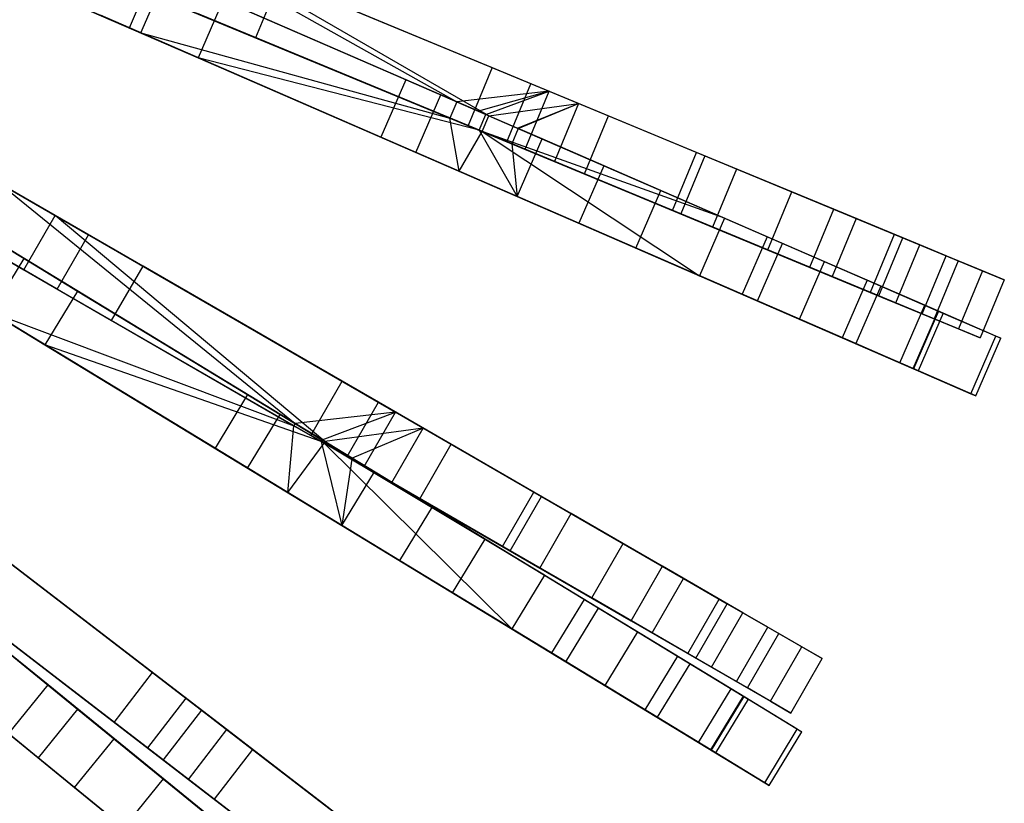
# Model space of a CAD drawing. Extents: x 0.2 to 26, y -12.8 to 12.8.
# Tile 37 of 97: x 21 to 25, y -6.9 to -3.7. Entities that reach past the tile are written whole.
import ezdxf

# ---------------------------------------------------------------- set-up
doc = ezdxf.new("R2010")
doc.units = 0
doc.header["$LTSCALE"] = 2.54
doc.layers.get('0').update_dxf_attribs({"color": 13, "linetype": 'CONTINUOUS'})

# ---------------------------------------------------------------- blocks, each defined once
blk = doc.blocks.new('PUKET-M-11161_B_STL')
at = {"color": 0}
for p, q in [((21.4663, -3.776, 3.9391), (20.3223, -3.2791, 3.0687)), ((21.4663, -3.776, 3.9391), (20.3223, -3.2791, 3.0687)), ((20.791, -3.3264, 42.1723), (21.9697, -3.8147, 41.0515)), ((20.791, -3.3264, 42.1723), (21.9697, -3.8147, 41.0515)), ((21.456, -3.3313, 18.7313), (23.1389, -4.0284, 23.9816)), ((21.456, -3.3313, 18.7313), (23.1389, -4.0284, 23.9816)), ((21.456, -3.3313, 18.7313), (22.7712, -4.0702, 23.0436)), ((21.456, -3.3313, 18.7313), (22.7712, -4.0702, 23.0436)), ((20.4771, -3.3463, 30.2316), (21.512, -3.7958, 26.384)), ((20.4771, -3.3463, 30.2316), (21.512, -3.7958, 26.384)), ((20.7065, -3.446, 30.2624), (21.7411, -3.8953, 26.4259)), ((20.7065, -3.446, 30.2624), (21.7411, -3.8953, 26.4259)), ((23.2564, -4.0771, 23.5806), (21.6917, -3.4289, 18.7072)), ((22.8988, -4.1256, 22.6856), (21.6917, -3.4289, 18.7072)), ((22.8988, -4.1256, 22.6856), (21.6917, -3.4289, 18.7072)), ((23.2564, -4.0771, 23.5806), (21.6917, -3.4289, 18.7072)), ((21.8331, -3.4875, 41.6555), (22.9116, -3.9342, 40.3365)), ((21.8331, -3.4875, 41.6555), (22.9116, -3.9342, 40.3365)), ((22.5683, -3.9821, 5.4137), (21.4505, -3.4965, 4.1609)), ((22.5683, -3.9821, 5.4137), (21.4505, -3.4965, 4.1609)), ((21.3603, -3.5623, 18.7313), (22.7436, -4.1352, 23.042)), ((21.3603, -3.5623, 18.7313), (22.7436, -4.1352, 23.042)), ((21.4663, -3.776, 3.9391), (21.5659, -3.5467, 3.9391)), ((21.4663, -3.776, 3.9391), (21.5659, -3.5467, 3.9391)), ((21.512, -3.7958, 26.384), (21.6116, -3.5665, 26.384)), ((21.512, -3.7958, 26.384), (21.6116, -3.5665, 26.384)), ((21.5659, -3.5467, 3.9391), (22.7076, -4.0426, 5.2039)), ((21.5659, -3.5467, 3.9391), (22.7076, -4.0426, 5.2039)), ((22.7712, -4.0702, 23.0436), (21.6116, -3.5665, 26.384)), ((22.7712, -4.0702, 23.0436), (21.6116, -3.5665, 26.384)), ((21.9697, -3.8147, 41.0515), (22.0654, -3.5837, 41.0515)), ((21.9697, -3.8147, 41.0515), (22.0654, -3.5837, 41.0515)), ((23.0662, -3.9983, 39.6442), (22.0654, -3.5837, 41.0515)), ((23.0662, -3.9983, 39.6442), (22.0654, -3.5837, 41.0515)), ((21.596, -3.6599, 18.7072), (22.8722, -4.1885, 22.6841)), ((21.596, -3.6599, 18.7072), (22.8722, -4.1885, 22.6841)), ((21.8407, -3.666, 26.4259), (21.7411, -3.8953, 26.4259)), ((21.8407, -3.666, 26.4259), (21.7411, -3.8953, 26.4259)), ((21.8407, -3.666, 26.4259), (22.8864, -4.1203, 23.4043)), ((21.8407, -3.666, 26.4259), (22.8864, -4.1203, 23.4043)), ((22.4687, -4.2114, 5.4137), (21.3509, -3.7258, 4.1609)), ((22.4687, -4.2114, 5.4137), (21.3509, -3.7258, 4.1609)), ((22.816, -4.1652, 40.3365), (21.7374, -3.7185, 41.6555)), ((22.816, -4.1652, 40.3365), (21.7374, -3.7185, 41.6555)), ((22.608, -4.2719, 5.2039), (21.4663, -3.776, 3.9391)), ((22.608, -4.2719, 5.2039), (21.4663, -3.776, 3.9391)), ((21.512, -3.7958, 26.384), (22.7806, -4.3469, 22.7384)), ((21.512, -3.7958, 26.384), (22.7806, -4.3469, 22.7384)), ((21.512, -3.7958, 26.384), (22.7436, -4.1352, 23.042)), ((21.512, -3.7958, 26.384), (22.7436, -4.1352, 23.042)), ((21.9697, -3.8147, 41.0515), (22.9706, -4.2292, 39.6442)), ((21.9697, -3.8147, 41.0515), (22.9706, -4.2292, 39.6442)), ((20.1296, -3.9218, 42.6925), (21.3031, -4.5993, 41.6555)), ((20.1296, -3.9218, 42.6925), (21.3031, -4.5993, 41.6555)), ((22.8597, -4.1833, 23.4027), (21.7411, -3.8953, 26.4259)), ((22.8597, -4.1833, 23.4027), (21.7411, -3.8953, 26.4259)), ((21.7411, -3.8953, 26.4259), (23.0113, -4.447, 22.781)), ((21.7411, -3.8953, 26.4259), (23.0113, -4.447, 22.781)), ((22.9116, -3.9342, 40.3365), (22.816, -4.1652, 40.3365)), ((22.9116, -3.9342, 40.3365), (22.816, -4.1652, 40.3365)), ((22.9116, -3.9342, 40.3365), (23.7596, -4.2855, 38.8029)), ((22.9116, -3.9342, 40.3365), (23.7596, -4.2855, 38.8029)), ((21.1705, -4.5227, 18.7072), (20.2657, -4.0004, 15.0852)), ((21.1705, -4.5227, 18.7072), (20.2657, -4.0004, 15.0852)), ((22.5683, -3.9821, 5.4137), (22.4687, -4.2114, 5.4137)), ((22.5683, -3.9821, 5.4137), (22.4687, -4.2114, 5.4137)), ((23.3572, -4.3247, 6.6782), (22.5683, -3.9821, 5.4137)), ((23.3572, -4.3247, 6.6782), (22.5683, -3.9821, 5.4137)), ((22.9706, -4.2292, 39.6442), (23.0662, -3.9983, 39.6442)), ((22.9706, -4.2292, 39.6442), (23.0662, -3.9983, 39.6442)), ((23.7269, -4.2719, 38.2816), (23.0662, -3.9983, 39.6442)), ((23.7269, -4.2719, 38.2816), (23.0662, -3.9983, 39.6442)), ((23.1389, -4.0284, 23.9816), (22.7712, -4.0702, 23.0436)), ((23.1389, -4.0284, 23.9816), (22.7712, -4.0702, 23.0436)), ((23.1389, -4.0284, 23.9816), (22.8572, -4.1076, 23.3125)), ((23.1389, -4.0284, 23.9816), (22.8572, -4.1076, 23.3125)), ((22.8864, -4.1203, 23.4043), (23.1389, -4.0284, 23.9816)), ((22.8864, -4.1203, 23.4043), (23.1389, -4.0284, 23.9816)), ((23.0432, -4.2593, 23.9816), (23.1389, -4.0284, 23.9816)), ((23.0432, -4.2593, 23.9816), (23.1389, -4.0284, 23.9816)), ((23.1389, -4.0284, 23.9816), (23.3757, -4.1265, 24.7519)), ((23.1389, -4.0284, 23.9816), (23.3757, -4.1265, 24.7519)), ((22.608, -4.2719, 5.2039), (22.7076, -4.0426, 5.2039)), ((22.608, -4.2719, 5.2039), (22.7076, -4.0426, 5.2039)), ((22.7076, -4.0426, 5.2039), (23.5842, -4.4234, 6.6081)), ((22.7076, -4.0426, 5.2039), (23.5842, -4.4234, 6.6081)), ((22.7712, -4.0702, 23.0436), (22.7436, -4.1352, 23.042)), ((22.7712, -4.0702, 23.0436), (22.7436, -4.1352, 23.042)), ((22.8572, -4.1076, 23.3125), (22.7712, -4.0702, 23.0436)), ((22.8572, -4.1076, 23.3125), (22.7712, -4.0702, 23.0436)), ((22.8988, -4.1256, 22.6856), (23.2564, -4.0771, 23.5806)), ((22.8988, -4.1256, 22.6856), (23.2564, -4.0771, 23.5806)), ((23.0129, -4.1752, 23.0402), (23.2564, -4.0771, 23.5806)), ((23.0129, -4.1752, 23.0402), (23.2564, -4.0771, 23.5806)), ((23.0157, -4.1764, 23.0487), (23.2564, -4.0771, 23.5806)), ((23.0157, -4.1764, 23.0487), (23.2564, -4.0771, 23.5806)), ((23.2564, -4.0771, 23.5806), (23.1608, -4.308, 23.5806)), ((23.2564, -4.0771, 23.5806), (23.1608, -4.308, 23.5806)), ((23.8861, -4.3379, 25.6764), (23.2564, -4.0771, 23.5806)), ((23.8861, -4.3379, 25.6764), (23.2564, -4.0771, 23.5806)), ((21.0466, -4.6941, 26.384), (20.0825, -4.1078, 30.2316)), ((21.0466, -4.6941, 26.384), (20.0825, -4.1078, 30.2316)), ((21.5208, -4.725, 41.0515), (20.4159, -4.0871, 42.1723)), ((21.5208, -4.725, 41.0515), (20.4159, -4.0871, 42.1723)), ((22.8864, -4.1203, 23.4043), (22.8572, -4.1076, 23.3125)), ((22.8864, -4.1203, 23.4043), (22.8572, -4.1076, 23.3125)), ((21.1781, -4.8158, 41.6555), (20.0046, -4.1383, 42.6925)), ((21.1781, -4.8158, 41.6555), (20.0046, -4.1383, 42.6925)), ((22.7806, -4.3469, 22.7384), (22.7436, -4.1352, 23.042)), ((22.7436, -4.1352, 23.042), (22.8722, -4.1885, 22.6841)), ((22.7806, -4.3469, 22.7384), (22.7436, -4.1352, 23.042)), ((22.7436, -4.1352, 23.042), (22.8722, -4.1885, 22.6841)), ((22.8597, -4.1833, 23.4027), (22.8864, -4.1203, 23.4043)), ((22.8597, -4.1833, 23.4027), (22.8864, -4.1203, 23.4043)), ((22.8722, -4.1885, 22.6841), (22.8988, -4.1256, 22.6856)), ((22.8722, -4.1885, 22.6841), (22.8988, -4.1256, 22.6856)), ((22.8988, -4.1256, 22.6856), (23.8376, -4.5334, 19.5881)), ((22.8988, -4.1256, 22.6856), (23.8376, -4.5334, 19.5881)), ((22.8988, -4.1256, 22.6856), (23.0129, -4.1752, 23.0402)), ((22.8988, -4.1256, 22.6856), (23.0129, -4.1752, 23.0402)), ((23.28, -4.3574, 24.7519), (23.3757, -4.1265, 24.7519)), ((23.28, -4.3574, 24.7519), (23.3757, -4.1265, 24.7519)), ((23.3757, -4.1265, 24.7519), (24.1063, -4.4291, 27.4863)), ((23.3757, -4.1265, 24.7519), (24.1063, -4.4291, 27.4863)), ((22.7806, -4.3469, 22.7384), (22.8722, -4.1885, 22.6841)), ((22.7806, -4.3469, 22.7384), (22.8722, -4.1885, 22.6841)), ((23.6639, -4.5165, 38.8029), (22.816, -4.1652, 40.3365)), ((23.6639, -4.5165, 38.8029), (22.816, -4.1652, 40.3365)), ((22.9899, -4.2373, 23.0472), (22.8597, -4.1833, 23.4027)), ((22.8597, -4.1833, 23.4027), (23.0113, -4.447, 22.781)), ((22.8597, -4.1833, 23.4027), (23.0113, -4.447, 22.781)), ((23.0432, -4.2593, 23.9816), (22.8597, -4.1833, 23.4027)), ((22.9899, -4.2373, 23.0472), (22.8597, -4.1833, 23.4027)), ((23.0432, -4.2593, 23.9816), (22.8597, -4.1833, 23.4027)), ((23.8376, -4.5334, 19.5881), (22.8722, -4.1885, 22.6841)), ((22.8722, -4.1885, 22.6841), (23.738, -4.7627, 19.5881)), ((23.8376, -4.5334, 19.5881), (22.8722, -4.1885, 22.6841)), ((22.8722, -4.1885, 22.6841), (23.738, -4.7627, 19.5881)), ((23.0157, -4.1764, 23.0487), (22.9899, -4.2373, 23.0472)), ((23.0157, -4.1764, 23.0487), (22.9899, -4.2373, 23.0472)), ((23.0129, -4.1752, 23.0402), (23.0157, -4.1764, 23.0487)), ((23.0129, -4.1752, 23.0402), (23.0157, -4.1764, 23.0487)), ((23.1109, -4.2177, 22.781), (23.0157, -4.1764, 23.0487)), ((23.1109, -4.2177, 22.781), (23.0157, -4.1764, 23.0487)), ((20.1407, -4.2169, 15.0852), (21.0455, -4.7392, 18.7072)), ((20.1407, -4.2169, 15.0852), (21.0455, -4.7392, 18.7072)), ((23.2576, -4.554, 6.6782), (22.4687, -4.2114, 5.4137)), ((23.2576, -4.554, 6.6782), (22.4687, -4.2114, 5.4137)), ((22.9706, -4.2292, 39.6442), (23.6312, -4.5029, 38.2816)), ((22.9706, -4.2292, 39.6442), (23.6312, -4.5029, 38.2816)), ((23.0113, -4.447, 22.781), (23.1109, -4.2177, 22.781)), ((23.0113, -4.447, 22.781), (23.1109, -4.2177, 22.781)), ((24.0689, -4.6339, 19.6141), (23.1109, -4.2177, 22.781)), ((24.0689, -4.6339, 19.6141), (23.1109, -4.2177, 22.781)), ((20.2962, -4.2378, 30.2624), (21.26, -4.8239, 26.4259)), ((20.2962, -4.2378, 30.2624), (21.26, -4.8239, 26.4259)), ((23.4846, -4.6527, 6.6081), (22.608, -4.2719, 5.2039)), ((23.4846, -4.6527, 6.6081), (22.608, -4.2719, 5.2039)), ((22.9899, -4.2373, 23.0472), (23.0113, -4.447, 22.781)), ((22.9899, -4.2373, 23.0472), (23.0113, -4.447, 22.781)), ((22.9899, -4.2373, 23.0472), (23.1608, -4.308, 23.5806)), ((22.9899, -4.2373, 23.0472), (23.1608, -4.308, 23.5806)), ((23.28, -4.3574, 24.7519), (23.0432, -4.2593, 23.9816)), ((23.28, -4.3574, 24.7519), (23.0432, -4.2593, 23.9816)), ((23.6312, -4.5029, 38.2816), (23.7269, -4.2719, 38.2816)), ((23.6312, -4.5029, 38.2816), (23.7269, -4.2719, 38.2816)), ((24.2735, -4.4983, 36.5685), (23.7269, -4.2719, 38.2816)), ((24.2735, -4.4983, 36.5685), (23.7269, -4.2719, 38.2816)), ((20.2909, -4.3036, 42.1723), (21.3958, -4.9415, 41.0515)), ((20.2909, -4.3036, 42.1723), (21.3958, -4.9415, 41.0515)), ((23.1608, -4.308, 23.5806), (23.7904, -4.5688, 25.6764)), ((23.1608, -4.308, 23.5806), (23.7904, -4.5688, 25.6764)), ((23.7596, -4.2855, 38.8029), (23.6639, -4.5165, 38.8029)), ((23.7596, -4.2855, 38.8029), (23.6639, -4.5165, 38.8029)), ((23.7596, -4.2855, 38.8029), (24.3625, -4.5352, 37.1388)), ((23.7596, -4.2855, 38.8029), (24.3625, -4.5352, 37.1388)), ((22.7806, -4.3469, 22.7384), (23.738, -4.7627, 19.5881)), ((22.7806, -4.3469, 22.7384), (23.738, -4.7627, 19.5881)), ((23.3572, -4.3247, 6.6782), (23.2576, -4.554, 6.6782)), ((23.3572, -4.3247, 6.6782), (23.2576, -4.554, 6.6782)), ((24.0079, -4.6074, 8.2077), (23.3572, -4.3247, 6.6782)), ((24.0079, -4.6074, 8.2077), (23.3572, -4.3247, 6.6782)), ((23.8861, -4.3379, 25.6764), (23.7904, -4.5688, 25.6764)), ((23.8861, -4.3379, 25.6764), (23.7904, -4.5688, 25.6764)), ((24.5141, -4.598, 28.2979), (23.8861, -4.3379, 25.6764)), ((24.5141, -4.598, 28.2979), (23.8861, -4.3379, 25.6764)), ((24.0107, -4.6601, 27.4863), (23.28, -4.3574, 24.7519)), ((24.0107, -4.6601, 27.4863), (23.28, -4.3574, 24.7519)), ((20.9496, -4.3952, 18.7313), (22.5271, -5.306, 23.9816)), ((20.9496, -4.3952, 18.7313), (22.5271, -5.306, 23.9816)), ((20.9496, -4.3952, 18.7313), (22.127, -5.3511, 23.043)), ((20.9496, -4.3952, 18.7313), (22.127, -5.3511, 23.043)), ((23.4846, -4.6527, 6.6081), (23.5842, -4.4234, 6.6081)), ((23.4846, -4.6527, 6.6081), (23.5842, -4.4234, 6.6081)), ((23.5842, -4.4234, 6.6081), (24.2367, -4.7068, 8.162)), ((23.5842, -4.4234, 6.6081), (24.2367, -4.7068, 8.162)), ((24.0107, -4.6601, 27.4863), (24.1063, -4.4291, 27.4863)), ((24.0107, -4.6601, 27.4863), (24.1063, -4.4291, 27.4863)), ((24.1063, -4.4291, 27.4863), (24.5488, -4.6124, 29.9618)), ((24.1063, -4.4291, 27.4863), (24.5488, -4.6124, 29.9618)), ((20.1663, -4.4514, 30.2624), (21.1301, -5.0375, 26.4259)), ((20.1663, -4.4514, 30.2624), (21.1301, -5.0375, 26.4259)), ((23.0113, -4.447, 22.781), (23.9693, -4.8632, 19.6141)), ((23.0113, -4.447, 22.781), (23.9693, -4.8632, 19.6141)), ((23.6312, -4.5029, 38.2816), (24.1778, -4.7293, 36.5685)), ((23.6312, -4.5029, 38.2816), (24.1778, -4.7293, 36.5685)), ((24.1778, -4.7293, 36.5685), (24.2735, -4.4983, 36.5685)), ((24.1778, -4.7293, 36.5685), (24.2735, -4.4983, 36.5685)), ((24.6158, -4.6401, 34.63), (24.2735, -4.4983, 36.5685)), ((24.6158, -4.6401, 34.63), (24.2735, -4.4983, 36.5685)), ((21.0455, -4.7392, 18.7072), (21.1705, -4.5227, 18.7072)), ((21.0455, -4.7392, 18.7072), (21.1705, -4.5227, 18.7072)), ((22.6373, -5.3696, 23.5806), (21.1705, -4.5227, 18.7072)), ((22.2459, -5.4234, 22.685), (21.1705, -4.5227, 18.7072)), ((22.6373, -5.3696, 23.5806), (21.1705, -4.5227, 18.7072)), ((22.2459, -5.4234, 22.685), (21.1705, -4.5227, 18.7072)), ((24.2668, -4.7662, 37.1388), (23.6639, -4.5165, 38.8029)), ((24.2668, -4.7662, 37.1388), (23.6639, -4.5165, 38.8029)), ((23.8376, -4.5334, 19.5881), (23.738, -4.7627, 19.5881)), ((23.8376, -4.5334, 19.5881), (23.738, -4.7627, 19.5881)), ((23.8376, -4.5334, 19.5881), (24.4067, -4.7806, 16.8642)), ((23.8376, -4.5334, 19.5881), (24.4067, -4.7806, 16.8642)), ((24.3625, -4.5352, 37.1388), (24.2668, -4.7662, 37.1388)), ((24.3625, -4.5352, 37.1388), (24.2668, -4.7662, 37.1388)), ((24.3625, -4.5352, 37.1388), (24.7685, -4.7034, 35.2443)), ((24.3625, -4.5352, 37.1388), (24.7685, -4.7034, 35.2443)), ((23.9083, -4.8367, 8.2077), (23.2576, -4.554, 6.6782)), ((23.9083, -4.8367, 8.2077), (23.2576, -4.554, 6.6782)), ((23.7904, -4.5688, 25.6764), (24.4184, -4.829, 28.2979)), ((23.7904, -4.5688, 25.6764), (24.4184, -4.829, 28.2979)), ((20.8246, -4.6117, 18.7313), (22.1214, -5.3604, 23.0427)), ((20.8246, -4.6117, 18.7313), (22.1214, -5.3604, 23.0427)), ((21.9377, -5.236, 5.4137), (20.8965, -4.6028, 4.1609)), ((21.9377, -5.236, 5.4137), (20.8965, -4.6028, 4.1609)), ((21.1781, -4.8158, 41.6555), (21.3031, -4.5993, 41.6555)), ((21.1781, -4.8158, 41.6555), (21.3031, -4.5993, 41.6555)), ((21.3031, -4.5993, 41.6555), (22.3141, -5.183, 40.3365)), ((21.3031, -4.5993, 41.6555), (22.3141, -5.183, 40.3365)), ((24.0079, -4.6074, 8.2077), (23.9083, -4.8367, 8.2077)), ((24.0079, -4.6074, 8.2077), (23.9083, -4.8367, 8.2077)), ((24.4601, -4.8038, 9.949), (24.0079, -4.6074, 8.2077)), ((24.4601, -4.8038, 9.949), (24.0079, -4.6074, 8.2077)), ((24.5141, -4.598, 28.2979), (24.4184, -4.829, 28.2979)), ((24.5141, -4.598, 28.2979), (24.4184, -4.829, 28.2979)), ((24.4532, -4.8434, 29.9618), (24.5488, -4.6124, 29.9618)), ((24.4532, -4.8434, 29.9618), (24.5488, -4.6124, 29.9618)), ((24.866, -4.7438, 30.731), (24.5141, -4.598, 28.2979)), ((24.866, -4.7438, 30.731), (24.5141, -4.598, 28.2979)), ((24.5488, -4.6124, 29.9618), (24.7215, -4.6839, 32.269)), ((24.5488, -4.6124, 29.9618), (24.7215, -4.6839, 32.269)), ((21.004, -4.6682, 3.9391), (22.0676, -5.315, 5.2039)), ((21.004, -4.6682, 3.9391), (22.0676, -5.315, 5.2039)), ((24.1371, -4.9361, 8.162), (23.4846, -4.6527, 6.6081)), ((24.1371, -4.9361, 8.162), (23.4846, -4.6527, 6.6081)), ((23.9693, -4.8632, 19.6141), (24.0689, -4.6339, 19.6141)), ((23.9693, -4.8632, 19.6141), (24.0689, -4.6339, 19.6141)), ((24.4532, -4.8434, 29.9618), (24.0107, -4.6601, 27.4863)), ((24.4532, -4.8434, 29.9618), (24.0107, -4.6601, 27.4863)), ((24.6366, -4.8805, 16.8827), (24.0689, -4.6339, 19.6141)), ((24.6366, -4.8805, 16.8827), (24.0689, -4.6339, 19.6141)), ((24.5201, -4.8711, 34.63), (24.6158, -4.6401, 34.63)), ((24.5201, -4.8711, 34.63), (24.6158, -4.6401, 34.63)), ((24.7215, -4.6839, 32.269), (24.6158, -4.6401, 34.63)), ((24.7215, -4.6839, 32.269), (24.6158, -4.6401, 34.63)), ((20.9167, -4.9077, 26.384), (21.0466, -4.6941, 26.384)), ((20.9167, -4.9077, 26.384), (21.0466, -4.6941, 26.384)), ((22.127, -5.3511, 23.043), (21.0466, -4.6941, 26.384)), ((22.127, -5.3511, 23.043), (21.0466, -4.6941, 26.384)), ((24.1371, -4.9361, 8.162), (24.2367, -4.7068, 8.162)), ((24.1371, -4.9361, 8.162), (24.2367, -4.7068, 8.162)), ((24.2367, -4.7068, 8.162), (24.6895, -4.9035, 9.9248)), ((24.2367, -4.7068, 8.162), (24.6895, -4.9035, 9.9248)), ((24.6259, -4.9149, 32.269), (24.7215, -4.6839, 32.269)), ((24.6259, -4.9149, 32.269), (24.7215, -4.6839, 32.269)), ((24.7685, -4.7034, 35.2443), (24.6728, -4.9343, 35.2443)), ((24.7685, -4.7034, 35.2443), (24.6728, -4.9343, 35.2443)), ((24.7685, -4.7034, 35.2443), (24.9527, -4.7797, 32.9931)), ((24.7685, -4.7034, 35.2443), (24.9527, -4.7797, 32.9931)), ((21.0455, -4.7392, 18.7072), (22.242, -5.43, 22.6847)), ((21.0455, -4.7392, 18.7072), (22.242, -5.43, 22.6847)), ((21.3958, -4.9415, 41.0515), (21.5208, -4.725, 41.0515)), ((21.3958, -4.9415, 41.0515), (21.5208, -4.725, 41.0515)), ((22.459, -5.2666, 39.6442), (21.5208, -4.725, 41.0515)), ((22.459, -5.2666, 39.6442), (21.5208, -4.725, 41.0515)), ((24.1778, -4.7293, 36.5685), (24.5201, -4.8711, 34.63)), ((24.1778, -4.7293, 36.5685), (24.5201, -4.8711, 34.63)), ((24.866, -4.7438, 30.731), (24.7704, -4.9748, 30.731)), ((24.866, -4.7438, 30.731), (24.7704, -4.9748, 30.731)), ((24.9527, -4.7797, 32.9931), (24.866, -4.7438, 30.731)), ((24.9527, -4.7797, 32.9931), (24.866, -4.7438, 30.731)), ((23.738, -4.7627, 19.5881), (24.3071, -5.0099, 16.8642)), ((23.738, -4.7627, 19.5881), (24.3071, -5.0099, 16.8642)), ((24.6728, -4.9343, 35.2443), (24.2668, -4.7662, 37.1388)), ((24.6728, -4.9343, 35.2443), (24.2668, -4.7662, 37.1388)), ((24.4067, -4.7806, 16.8642), (24.3071, -5.0099, 16.8642)), ((24.4067, -4.7806, 16.8642), (24.3071, -5.0099, 16.8642)), ((24.4067, -4.7806, 16.8642), (24.6902, -4.9037, 14.3646)), ((24.4067, -4.7806, 16.8642), (24.6902, -4.9037, 14.3646)), ((24.9527, -4.7797, 32.9931), (24.8571, -5.0107, 32.9931)), ((24.9527, -4.7797, 32.9931), (24.8571, -5.0107, 32.9931)), ((21.8079, -5.4496, 5.4137), (20.7666, -4.8164, 4.1609)), ((21.8079, -5.4496, 5.4137), (20.7666, -4.8164, 4.1609)), ((21.26, -4.8239, 26.4259), (21.1301, -5.0375, 26.4259)), ((21.26, -4.8239, 26.4259), (21.1301, -5.0375, 26.4259)), ((22.1891, -5.3995, 40.3365), (21.1781, -4.8158, 41.6555)), ((22.1891, -5.3995, 40.3365), (21.1781, -4.8158, 41.6555)), ((21.26, -4.8239, 26.4259), (22.2343, -5.4164, 23.4036)), ((21.26, -4.8239, 26.4259), (22.2343, -5.4164, 23.4036)), ((24.4601, -4.8038, 9.949), (24.3605, -5.0331, 9.949)), ((24.4601, -4.8038, 9.949), (24.3605, -5.0331, 9.949)), ((24.7095, -4.9121, 12.1158), (24.4601, -4.8038, 9.949)), ((24.7095, -4.9121, 12.1158), (24.4601, -4.8038, 9.949)), ((24.3605, -5.0331, 9.949), (23.9083, -4.8367, 8.2077)), ((24.3605, -5.0331, 9.949), (23.9083, -4.8367, 8.2077)), ((23.9693, -4.8632, 19.6141), (24.537, -5.1098, 16.8827)), ((23.9693, -4.8632, 19.6141), (24.537, -5.1098, 16.8827)), ((24.4184, -4.829, 28.2979), (24.7704, -4.9748, 30.731)), ((24.4184, -4.829, 28.2979), (24.7704, -4.9748, 30.731)), ((24.6259, -4.9149, 32.269), (24.4532, -4.8434, 29.9618)), ((24.6259, -4.9149, 32.269), (24.4532, -4.8434, 29.9618)), ((21.9377, -5.5286, 5.2039), (20.8741, -4.8818, 3.9391)), ((21.9377, -5.5286, 5.2039), (20.8741, -4.8818, 3.9391)), ((24.5201, -4.8711, 34.63), (24.6259, -4.9149, 32.269)), ((24.5201, -4.8711, 34.63), (24.6259, -4.9149, 32.269)), ((24.537, -5.1098, 16.8827), (24.6366, -4.8805, 16.8827)), ((24.537, -5.1098, 16.8827), (24.6366, -4.8805, 16.8827)), ((24.5899, -5.1328, 9.9248), (24.6895, -4.9035, 9.9248)), ((24.5899, -5.1328, 9.9248), (24.6895, -4.9035, 9.9248)), ((24.6902, -4.9037, 14.3646), (24.5906, -5.133, 14.3646)), ((24.6902, -4.9037, 14.3646), (24.5906, -5.133, 14.3646)), ((24.9195, -5.0034, 14.372), (24.6366, -4.8805, 16.8827)), ((24.9195, -5.0034, 14.372), (24.6366, -4.8805, 16.8827)), ((24.6895, -4.9035, 9.9248), (24.9389, -5.0118, 12.1107)), ((24.6895, -4.9035, 9.9248), (24.9389, -5.0118, 12.1107)), ((24.6902, -4.9037, 14.3646), (24.7095, -4.9121, 12.1158)), ((24.6902, -4.9037, 14.3646), (24.7095, -4.9121, 12.1158)), ((20.9167, -4.9077, 26.384), (22.0984, -5.6264, 22.7384)), ((20.9167, -4.9077, 26.384), (22.0984, -5.6264, 22.7384)), ((20.9167, -4.9077, 26.384), (22.1214, -5.3604, 23.0427)), ((20.9167, -4.9077, 26.384), (22.1214, -5.3604, 23.0427)), ((21.3958, -4.9415, 41.0515), (22.334, -5.4831, 39.6442)), ((21.3958, -4.9415, 41.0515), (22.334, -5.4831, 39.6442)), ((24.5899, -5.1328, 9.9248), (24.1371, -4.9361, 8.162)), ((24.5899, -5.1328, 9.9248), (24.1371, -4.9361, 8.162)), ((24.7095, -4.9121, 12.1158), (24.6099, -5.1414, 12.1158)), ((24.7095, -4.9121, 12.1158), (24.6099, -5.1414, 12.1158)), ((24.8571, -5.0107, 32.9931), (24.6728, -4.9343, 35.2443)), ((24.8571, -5.0107, 32.9931), (24.6728, -4.9343, 35.2443)), ((24.7704, -4.9748, 30.731), (24.8571, -5.0107, 32.9931)), ((24.7704, -4.9748, 30.731), (24.8571, -5.0107, 32.9931)), ((24.3071, -5.0099, 16.8642), (24.5906, -5.133, 14.3646)), ((24.3071, -5.0099, 16.8642), (24.5906, -5.133, 14.3646)), ((24.8199, -5.2327, 14.372), (24.9195, -5.0034, 14.372)), ((24.8199, -5.2327, 14.372), (24.9195, -5.0034, 14.372)), ((24.8393, -5.2411, 12.1107), (24.9389, -5.0118, 12.1107)), ((24.8393, -5.2411, 12.1107), (24.9389, -5.0118, 12.1107)), ((24.9389, -5.0118, 12.1107), (24.9195, -5.0034, 14.372)), ((24.9389, -5.0118, 12.1107), (24.9195, -5.0034, 14.372)), ((22.2303, -5.4233, 23.4033), (21.1301, -5.0375, 26.4259)), ((22.2303, -5.4233, 23.4033), (21.1301, -5.0375, 26.4259)), ((21.1301, -5.0375, 26.4259), (22.3133, -5.757, 22.781)), ((21.1301, -5.0375, 26.4259), (22.3133, -5.757, 22.781)), ((24.6099, -5.1414, 12.1158), (24.3605, -5.0331, 9.949)), ((24.6099, -5.1414, 12.1158), (24.3605, -5.0331, 9.949)), ((24.537, -5.1098, 16.8827), (24.8199, -5.2327, 14.372)), ((24.537, -5.1098, 16.8827), (24.8199, -5.2327, 14.372)), ((24.8393, -5.2411, 12.1107), (24.5899, -5.1328, 9.9248)), ((24.8393, -5.2411, 12.1107), (24.5899, -5.1328, 9.9248)), ((24.5906, -5.133, 14.3646), (24.6099, -5.1414, 12.1158)), ((24.5906, -5.133, 14.3646), (24.6099, -5.1414, 12.1158)), ((22.1891, -5.3995, 40.3365), (22.3141, -5.183, 40.3365)), ((22.1891, -5.3995, 40.3365), (22.3141, -5.183, 40.3365)), ((22.3141, -5.183, 40.3365), (23.1089, -5.6419, 38.8029)), ((22.3141, -5.183, 40.3365), (23.1089, -5.6419, 38.8029)), ((21.9377, -5.236, 5.4137), (21.8079, -5.4496, 5.4137)), ((21.9377, -5.236, 5.4137), (21.8079, -5.4496, 5.4137)), ((22.6726, -5.6829, 6.6782), (21.9377, -5.236, 5.4137)), ((22.6726, -5.6829, 6.6782), (21.9377, -5.236, 5.4137)), ((24.8199, -5.2327, 14.372), (24.8393, -5.2411, 12.1107)), ((24.8199, -5.2327, 14.372), (24.8393, -5.2411, 12.1107)), ((22.334, -5.4831, 39.6442), (22.459, -5.2666, 39.6442)), ((22.334, -5.4831, 39.6442), (22.459, -5.2666, 39.6442)), ((23.0782, -5.6242, 38.2816), (22.459, -5.2666, 39.6442)), ((23.0782, -5.6242, 38.2816), (22.459, -5.2666, 39.6442)), ((21.9377, -5.5286, 5.2039), (22.0676, -5.315, 5.2039)), ((21.9377, -5.5286, 5.2039), (22.0676, -5.315, 5.2039)), ((22.0676, -5.315, 5.2039), (22.8842, -5.8116, 6.6081)), ((22.0676, -5.315, 5.2039), (22.8842, -5.8116, 6.6081)), ((22.5271, -5.306, 23.9816), (22.127, -5.3511, 23.043)), ((22.5271, -5.306, 23.9816), (22.127, -5.3511, 23.043)), ((22.2343, -5.4164, 23.4036), (22.5271, -5.306, 23.9816)), ((22.2343, -5.4164, 23.4036), (22.5271, -5.306, 23.9816)), ((22.4021, -5.5225, 23.9816), (22.5271, -5.306, 23.9816)), ((22.4021, -5.5225, 23.9816), (22.5271, -5.306, 23.9816)), ((22.5271, -5.306, 23.9816), (22.749, -5.4341, 24.7519)), ((22.5271, -5.306, 23.9816), (22.749, -5.4341, 24.7519)), ((22.0984, -5.6264, 22.7384), (22.1214, -5.3604, 23.0427)), ((22.0984, -5.6264, 22.7384), (22.1214, -5.3604, 23.0427)), ((22.127, -5.3511, 23.043), (22.1214, -5.3604, 23.0427)), ((22.127, -5.3511, 23.043), (22.1214, -5.3604, 23.0427)), ((22.1214, -5.3604, 23.0427), (22.242, -5.43, 22.6847)), ((22.1214, -5.3604, 23.0427), (22.242, -5.43, 22.6847)), ((22.2343, -5.4164, 23.4036), (22.127, -5.3511, 23.043)), ((22.2343, -5.4164, 23.4036), (22.127, -5.3511, 23.043)), ((22.6373, -5.3696, 23.5806), (22.2459, -5.4234, 22.685)), ((22.6373, -5.3696, 23.5806), (22.2459, -5.4234, 22.685)), ((22.6373, -5.3696, 23.5806), (22.3548, -5.4896, 23.048)), ((22.6373, -5.3696, 23.5806), (22.3548, -5.4896, 23.048)), ((22.5123, -5.5861, 23.5806), (22.6373, -5.3696, 23.5806)), ((22.5123, -5.5861, 23.5806), (22.6373, -5.3696, 23.5806)), ((23.2275, -5.7103, 25.6764), (22.6373, -5.3696, 23.5806)), ((23.2275, -5.7103, 25.6764), (22.6373, -5.3696, 23.5806)), ((20.3086, -5.3839, 18.7313), (21.7538, -6.4928, 23.9816)), ((20.3086, -5.3839, 18.7313), (21.7538, -6.4928, 23.9816)), ((22.9839, -5.8584, 38.8029), (22.1891, -5.3995, 40.3365)), ((22.9839, -5.8584, 38.8029), (22.1891, -5.3995, 40.3365)), ((22.5427, -5.8965, 6.6782), (21.8079, -5.4496, 5.4137)), ((22.5427, -5.8965, 6.6782), (21.8079, -5.4496, 5.4137)), ((22.0984, -5.6264, 22.7384), (22.242, -5.43, 22.6847)), ((22.0984, -5.6264, 22.7384), (22.242, -5.43, 22.6847)), ((22.2303, -5.4233, 23.4033), (22.2343, -5.4164, 23.4036)), ((22.2303, -5.4233, 23.4033), (22.2343, -5.4164, 23.4036)), ((22.3523, -5.4937, 23.0479), (22.2303, -5.4233, 23.4033)), ((22.2303, -5.4233, 23.4033), (22.3133, -5.757, 22.781)), ((22.2303, -5.4233, 23.4033), (22.3133, -5.757, 22.781)), ((22.4021, -5.5225, 23.9816), (22.2303, -5.4233, 23.4033)), ((22.3523, -5.4937, 23.0479), (22.2303, -5.4233, 23.4033)), ((22.4021, -5.5225, 23.9816), (22.2303, -5.4233, 23.4033)), ((22.242, -5.43, 22.6847), (22.2459, -5.4234, 22.685)), ((22.242, -5.43, 22.6847), (22.2459, -5.4234, 22.685)), ((23.1202, -5.9551, 19.5881), (22.242, -5.43, 22.6847)), ((22.242, -5.43, 22.6847), (22.9903, -6.1687, 19.5881)), ((23.1202, -5.9551, 19.5881), (22.242, -5.43, 22.6847)), ((22.242, -5.43, 22.6847), (22.9903, -6.1687, 19.5881)), ((22.2459, -5.4234, 22.685), (23.1202, -5.9551, 19.5881)), ((22.2459, -5.4234, 22.685), (23.1202, -5.9551, 19.5881)), ((22.2459, -5.4234, 22.685), (22.3548, -5.4896, 23.048)), ((22.2459, -5.4234, 22.685), (22.3548, -5.4896, 23.048)), ((22.624, -5.6506, 24.7519), (22.749, -5.4341, 24.7519)), ((22.624, -5.6506, 24.7519), (22.749, -5.4341, 24.7519)), ((22.749, -5.4341, 24.7519), (23.434, -5.8295, 27.4863)), ((22.749, -5.4341, 24.7519), (23.434, -5.8295, 27.4863)), ((22.334, -5.4831, 39.6442), (22.9532, -5.8407, 38.2816)), ((22.334, -5.4831, 39.6442), (22.9532, -5.8407, 38.2816)), ((22.3548, -5.4896, 23.048), (22.3523, -5.4937, 23.0479)), ((22.3548, -5.4896, 23.048), (22.3523, -5.4937, 23.0479)), ((22.4432, -5.5434, 22.781), (22.3548, -5.4896, 23.048)), ((22.4432, -5.5434, 22.781), (22.3548, -5.4896, 23.048)), ((22.7543, -6.0252, 6.6081), (21.9377, -5.5286, 5.2039)), ((22.7543, -6.0252, 6.6081), (21.9377, -5.5286, 5.2039)), ((22.3523, -5.4937, 23.0479), (22.3133, -5.757, 22.781)), ((22.3523, -5.4937, 23.0479), (22.3133, -5.757, 22.781)), ((22.3523, -5.4937, 23.0479), (22.5123, -5.5861, 23.5806)), ((22.3523, -5.4937, 23.0479), (22.5123, -5.5861, 23.5806)), ((22.624, -5.6506, 24.7519), (22.4021, -5.5225, 23.9816)), ((22.624, -5.6506, 24.7519), (22.4021, -5.5225, 23.9816)), ((21.8547, -6.5702, 23.5806), (20.511, -5.5392, 18.7072)), ((21.8547, -6.5702, 23.5806), (20.511, -5.5392, 18.7072)), ((22.3133, -5.757, 22.781), (22.4432, -5.5434, 22.781)), ((22.3133, -5.757, 22.781), (22.4432, -5.5434, 22.781)), ((23.3356, -6.0861, 19.6141), (22.4432, -5.5434, 22.781)), ((23.3356, -6.0861, 19.6141), (22.4432, -5.5434, 22.781)), ((20.1564, -5.5822, 18.7313), (21.6016, -6.6911, 23.9816)), ((20.1564, -5.5822, 18.7313), (21.6016, -6.6911, 23.9816)), ((22.5123, -5.5861, 23.5806), (23.1025, -5.9268, 25.6764)), ((22.5123, -5.5861, 23.5806), (23.1025, -5.9268, 25.6764)), ((21.1423, -6.3925, 5.4137), (20.197, -5.6234, 4.1609)), ((21.1423, -6.3925, 5.4137), (20.197, -5.6234, 4.1609)), ((20.6324, -5.6323, 41.6555), (21.5586, -6.343, 40.3365)), ((20.6324, -5.6323, 41.6555), (21.5586, -6.343, 40.3365)), ((22.0984, -5.6264, 22.7384), (22.9903, -6.1687, 19.5881)), ((22.0984, -5.6264, 22.7384), (22.9903, -6.1687, 19.5881)), ((22.9532, -5.8407, 38.2816), (23.0782, -5.6242, 38.2816)), ((22.9532, -5.8407, 38.2816), (23.0782, -5.6242, 38.2816)), ((22.9839, -5.8584, 38.8029), (23.1089, -5.6419, 38.8029)), ((22.9839, -5.8584, 38.8029), (23.1089, -5.6419, 38.8029)), ((23.5906, -5.92, 36.5685), (23.0782, -5.6242, 38.2816)), ((23.5906, -5.92, 36.5685), (23.0782, -5.6242, 38.2816)), ((23.1089, -5.6419, 38.8029), (23.6741, -5.9682, 37.1388)), ((23.1089, -5.6419, 38.8029), (23.6741, -5.9682, 37.1388)), ((22.6726, -5.6829, 6.6782), (22.5427, -5.8965, 6.6782)), ((22.6726, -5.6829, 6.6782), (22.5427, -5.8965, 6.6782)), ((23.309, -6.0461, 27.4863), (22.624, -5.6506, 24.7519)), ((23.309, -6.0461, 27.4863), (22.624, -5.6506, 24.7519)), ((23.2788, -6.0515, 8.2077), (22.6726, -5.6829, 6.6782)), ((23.2788, -6.0515, 8.2077), (22.6726, -5.6829, 6.6782)), ((20.2946, -5.7027, 3.9391), (21.2602, -6.4883, 5.2039)), ((20.2946, -5.7027, 3.9391), (21.2602, -6.4883, 5.2039)), ((23.1025, -5.9268, 25.6764), (23.2275, -5.7103, 25.6764)), ((23.1025, -5.9268, 25.6764), (23.2275, -5.7103, 25.6764)), ((23.8162, -6.0502, 28.2979), (23.2275, -5.7103, 25.6764)), ((23.8162, -6.0502, 28.2979), (23.2275, -5.7103, 25.6764)), ((20.3332, -5.7342, 26.384), (21.4062, -6.6071, 22.7384)), ((20.3332, -5.7342, 26.384), (21.4062, -6.6071, 22.7384)), ((20.3588, -5.7375, 18.7072), (21.7025, -6.7686, 23.5806)), ((20.3588, -5.7375, 18.7072), (21.7025, -6.7686, 23.5806)), ((22.3133, -5.757, 22.781), (23.2057, -6.2997, 19.6141)), ((22.3133, -5.757, 22.781), (23.2057, -6.2997, 19.6141)), ((21.6914, -6.4449, 39.6442), (20.8319, -5.7854, 41.0515)), ((21.6914, -6.4449, 39.6442), (20.8319, -5.7854, 41.0515)), ((21.4064, -6.5414, 40.3365), (20.4802, -5.8307, 41.6555)), ((21.4064, -6.5414, 40.3365), (20.4802, -5.8307, 41.6555)), ((22.7543, -6.0252, 6.6081), (22.8842, -5.8116, 6.6081)), ((22.7543, -6.0252, 6.6081), (22.8842, -5.8116, 6.6081)), ((22.8842, -5.8116, 6.6081), (23.4919, -6.1811, 8.162)), ((22.8842, -5.8116, 6.6081), (23.4919, -6.1811, 8.162)), ((22.9532, -5.8407, 38.2816), (23.4656, -6.1365, 36.5685)), ((22.9532, -5.8407, 38.2816), (23.4656, -6.1365, 36.5685)), ((23.309, -6.0461, 27.4863), (23.434, -5.8295, 27.4863)), ((23.309, -6.0461, 27.4863), (23.434, -5.8295, 27.4863)), ((23.434, -5.8295, 27.4863), (23.8487, -6.069, 29.9618)), ((23.434, -5.8295, 27.4863), (23.8487, -6.069, 29.9618)), ((23.5491, -6.1847, 37.1388), (22.9839, -5.8584, 38.8029)), ((23.5491, -6.1847, 37.1388), (22.9839, -5.8584, 38.8029)), ((21.1024, -6.6823, 5.2039), (20.1368, -5.8967, 3.9391)), ((21.1024, -6.6823, 5.2039), (20.1368, -5.8967, 3.9391)), ((21.6012, -6.7658, 22.781), (20.527, -5.8918, 26.4259)), ((21.6012, -6.7658, 22.781), (20.527, -5.8918, 26.4259)), ((23.1489, -6.2651, 8.2077), (22.5427, -5.8965, 6.6782)), ((23.1489, -6.2651, 8.2077), (22.5427, -5.8965, 6.6782)), ((23.4656, -6.1365, 36.5685), (23.5906, -5.92, 36.5685)), ((23.4656, -6.1365, 36.5685), (23.5906, -5.92, 36.5685)), ((23.9115, -6.1052, 34.63), (23.5906, -5.92, 36.5685)), ((23.9115, -6.1052, 34.63), (23.5906, -5.92, 36.5685)), ((20.1755, -5.9281, 26.384), (21.2484, -6.801, 22.7384)), ((20.1755, -5.9281, 26.384), (21.2484, -6.801, 22.7384)), ((23.1202, -5.9551, 19.5881), (22.9903, -6.1687, 19.5881)), ((23.1202, -5.9551, 19.5881), (22.9903, -6.1687, 19.5881)), ((23.1025, -5.9268, 25.6764), (23.6912, -6.2667, 28.2979)), ((23.1025, -5.9268, 25.6764), (23.6912, -6.2667, 28.2979)), ((23.1202, -5.9551, 19.5881), (23.6503, -6.2775, 16.8642)), ((23.1202, -5.9551, 19.5881), (23.6503, -6.2775, 16.8642)), ((21.5392, -6.6432, 39.6442), (20.6798, -5.9838, 41.0515)), ((21.5392, -6.6432, 39.6442), (20.6798, -5.9838, 41.0515)), ((23.5491, -6.1847, 37.1388), (23.6741, -5.9682, 37.1388)), ((23.5491, -6.1847, 37.1388), (23.6741, -5.9682, 37.1388)), ((23.6741, -5.9682, 37.1388), (24.0546, -6.1879, 35.2443)), ((23.6741, -5.9682, 37.1388), (24.0546, -6.1879, 35.2443)), ((23.362, -6.3948, 8.162), (22.7543, -6.0252, 6.6081)), ((23.362, -6.3948, 8.162), (22.7543, -6.0252, 6.6081)), ((23.2788, -6.0515, 8.2077), (23.1489, -6.2651, 8.2077)), ((23.2788, -6.0515, 8.2077), (23.1489, -6.2651, 8.2077)), ((23.7, -6.3077, 9.949), (23.2788, -6.0515, 8.2077)), ((23.7, -6.3077, 9.949), (23.2788, -6.0515, 8.2077)), ((23.7237, -6.2855, 29.9618), (23.309, -6.0461, 27.4863)), ((23.7237, -6.2855, 29.9618), (23.309, -6.0461, 27.4863)), ((23.6912, -6.2667, 28.2979), (23.8162, -6.0502, 28.2979)), ((23.6912, -6.2667, 28.2979), (23.8162, -6.0502, 28.2979)), ((23.7237, -6.2855, 29.9618), (23.8487, -6.069, 29.9618)), ((23.7237, -6.2855, 29.9618), (23.8487, -6.069, 29.9618)), ((24.1461, -6.2407, 30.731), (23.8162, -6.0502, 28.2979)), ((24.1461, -6.2407, 30.731), (23.8162, -6.0502, 28.2979)), ((23.8487, -6.069, 29.9618), (24.0106, -6.1625, 32.269)), ((23.8487, -6.069, 29.9618), (24.0106, -6.1625, 32.269)), ((20.3692, -6.0858, 26.4259), (21.4434, -6.9597, 22.781)), ((20.3692, -6.0858, 26.4259), (21.4434, -6.9597, 22.781)), ((23.2057, -6.2997, 19.6141), (23.3356, -6.0861, 19.6141)), ((23.2057, -6.2997, 19.6141), (23.3356, -6.0861, 19.6141)), ((23.8645, -6.4077, 16.8827), (23.3356, -6.0861, 19.6141)), ((23.8645, -6.4077, 16.8827), (23.3356, -6.0861, 19.6141)), ((23.7865, -6.3217, 34.63), (23.9115, -6.1052, 34.63)), ((23.7865, -6.3217, 34.63), (23.9115, -6.1052, 34.63)), ((24.0106, -6.1625, 32.269), (23.9115, -6.1052, 34.63)), ((24.0106, -6.1625, 32.269), (23.9115, -6.1052, 34.63)), ((23.4656, -6.1365, 36.5685), (23.7865, -6.3217, 34.63)), ((23.4656, -6.1365, 36.5685), (23.7865, -6.3217, 34.63)), ((22.9903, -6.1687, 19.5881), (23.5204, -6.4911, 16.8642)), ((22.9903, -6.1687, 19.5881), (23.5204, -6.4911, 16.8642)), ((23.362, -6.3948, 8.162), (23.4919, -6.1811, 8.162)), ((23.362, -6.3948, 8.162), (23.4919, -6.1811, 8.162)), ((23.4919, -6.1811, 8.162), (23.9138, -6.4377, 9.9248)), ((23.4919, -6.1811, 8.162), (23.9138, -6.4377, 9.9248)), ((23.9296, -6.4044, 35.2443), (23.5491, -6.1847, 37.1388)), ((23.9296, -6.4044, 35.2443), (23.5491, -6.1847, 37.1388)), ((23.8856, -6.379, 32.269), (24.0106, -6.1625, 32.269)), ((23.8856, -6.379, 32.269), (24.0106, -6.1625, 32.269)), ((23.9296, -6.4044, 35.2443), (24.0546, -6.1879, 35.2443)), ((23.9296, -6.4044, 35.2443), (24.0546, -6.1879, 35.2443)), ((24.0546, -6.1879, 35.2443), (24.2274, -6.2876, 32.9931)), ((24.0546, -6.1879, 35.2443), (24.2274, -6.2876, 32.9931)), ((23.5701, -6.5213, 9.949), (23.1489, -6.2651, 8.2077)), ((23.5701, -6.5213, 9.949), (23.1489, -6.2651, 8.2077)), ((23.6912, -6.2667, 28.2979), (24.0211, -6.4572, 30.731)), ((23.6912, -6.2667, 28.2979), (24.0211, -6.4572, 30.731)), ((24.0211, -6.4572, 30.731), (24.1461, -6.2407, 30.731)), ((24.0211, -6.4572, 30.731), (24.1461, -6.2407, 30.731)), ((24.2274, -6.2876, 32.9931), (24.1461, -6.2407, 30.731)), ((24.2274, -6.2876, 32.9931), (24.1461, -6.2407, 30.731)), ((23.2057, -6.2997, 19.6141), (23.7346, -6.6213, 16.8827)), ((23.2057, -6.2997, 19.6141), (23.7346, -6.6213, 16.8827)), ((23.6503, -6.2775, 16.8642), (23.5204, -6.4911, 16.8642)), ((23.6503, -6.2775, 16.8642), (23.5204, -6.4911, 16.8642)), ((23.7, -6.3077, 9.949), (23.5701, -6.5213, 9.949)), ((23.7, -6.3077, 9.949), (23.5701, -6.5213, 9.949)), ((23.6503, -6.2775, 16.8642), (23.9144, -6.438, 14.3646)), ((23.6503, -6.2775, 16.8642), (23.9144, -6.438, 14.3646)), ((23.9324, -6.449, 12.1158), (23.7, -6.3077, 9.949)), ((23.9324, -6.449, 12.1158), (23.7, -6.3077, 9.949)), ((23.8856, -6.379, 32.269), (23.7237, -6.2855, 29.9618)), ((23.8856, -6.379, 32.269), (23.7237, -6.2855, 29.9618)), ((24.1024, -6.5041, 32.9931), (24.2274, -6.2876, 32.9931)), ((24.1024, -6.5041, 32.9931), (24.2274, -6.2876, 32.9931)), ((21.4064, -6.5414, 40.3365), (21.5586, -6.343, 40.3365)), ((21.4064, -6.5414, 40.3365), (21.5586, -6.343, 40.3365)), ((21.5586, -6.343, 40.3365), (22.2868, -6.9018, 38.8029)), ((21.5586, -6.343, 40.3365), (22.2868, -6.9018, 38.8029)), ((23.7865, -6.3217, 34.63), (23.8856, -6.379, 32.269)), ((23.7865, -6.3217, 34.63), (23.8856, -6.379, 32.269)), ((20.9846, -6.5864, 5.4137), (21.1423, -6.3925, 5.4137)), ((20.9846, -6.5864, 5.4137), (21.1423, -6.3925, 5.4137)), ((21.8095, -6.9353, 6.6782), (21.1423, -6.3925, 5.4137)), ((21.8095, -6.9353, 6.6782), (21.1423, -6.3925, 5.4137)), ((23.7839, -6.6513, 9.9248), (23.362, -6.3948, 8.162)), ((23.7839, -6.6513, 9.9248), (23.362, -6.3948, 8.162)), ((23.7346, -6.6213, 16.8827), (23.8645, -6.4077, 16.8827)), ((23.7346, -6.6213, 16.8827), (23.8645, -6.4077, 16.8827)), ((24.128, -6.568, 14.372), (23.8645, -6.4077, 16.8827)), ((24.128, -6.568, 14.372), (23.8645, -6.4077, 16.8827)), ((24.1024, -6.5041, 32.9931), (23.9296, -6.4044, 35.2443)), ((24.1024, -6.5041, 32.9931), (23.9296, -6.4044, 35.2443)), ((21.6914, -6.4449, 39.6442), (21.5392, -6.6432, 39.6442)), ((21.6914, -6.4449, 39.6442), (21.5392, -6.6432, 39.6442)), ((22.2587, -6.8802, 38.2816), (21.6914, -6.4449, 39.6442)), ((22.2587, -6.8802, 38.2816), (21.6914, -6.4449, 39.6442)), ((23.7839, -6.6513, 9.9248), (23.9138, -6.4377, 9.9248)), ((23.7839, -6.6513, 9.9248), (23.9138, -6.4377, 9.9248)), ((23.9144, -6.438, 14.3646), (23.7845, -6.6516, 14.3646)), ((23.9144, -6.438, 14.3646), (23.7845, -6.6516, 14.3646)), ((23.9324, -6.449, 12.1158), (23.8025, -6.6626, 12.1158)), ((23.9324, -6.449, 12.1158), (23.8025, -6.6626, 12.1158)), ((23.9138, -6.4377, 9.9248), (24.1461, -6.579, 12.1107)), ((23.9138, -6.4377, 9.9248), (24.1461, -6.579, 12.1107)), ((23.9144, -6.438, 14.3646), (23.9324, -6.449, 12.1158)), ((23.9144, -6.438, 14.3646), (23.9324, -6.449, 12.1158)), ((24.0211, -6.4572, 30.731), (24.1024, -6.5041, 32.9931)), ((24.0211, -6.4572, 30.731), (24.1024, -6.5041, 32.9931)), ((21.2602, -6.4883, 5.2039), (21.1024, -6.6823, 5.2039)), ((21.2602, -6.4883, 5.2039), (21.1024, -6.6823, 5.2039)), ((21.2602, -6.4883, 5.2039), (22.0016, -7.0915, 6.6081)), ((21.2602, -6.4883, 5.2039), (22.0016, -7.0915, 6.6081)), ((21.7538, -6.4928, 23.9816), (21.6016, -6.6911, 23.9816)), ((21.7538, -6.4928, 23.9816), (21.6016, -6.6911, 23.9816)), ((21.7538, -6.4928, 23.9816), (21.9571, -6.6488, 24.7519)), ((21.7538, -6.4928, 23.9816), (21.9571, -6.6488, 24.7519)), ((23.5204, -6.4911, 16.8642), (23.7845, -6.6516, 14.3646)), ((23.5204, -6.4911, 16.8642), (23.7845, -6.6516, 14.3646)), ((22.1346, -7.1001, 38.8029), (21.4064, -6.5414, 40.3365)), ((22.1346, -7.1001, 38.8029), (21.4064, -6.5414, 40.3365)), ((23.8025, -6.6626, 12.1158), (23.5701, -6.5213, 9.949)), ((23.8025, -6.6626, 12.1158), (23.5701, -6.5213, 9.949)), ((21.6518, -7.1292, 6.6782), (20.9846, -6.5864, 5.4137)), ((21.6518, -7.1292, 6.6782), (20.9846, -6.5864, 5.4137)), ((21.7025, -6.7686, 23.5806), (21.8547, -6.5702, 23.5806)), ((21.7025, -6.7686, 23.5806), (21.8547, -6.5702, 23.5806)), ((22.3954, -6.9851, 25.6764), (21.8547, -6.5702, 23.5806)), ((22.3954, -6.9851, 25.6764), (21.8547, -6.5702, 23.5806)), ((23.9981, -6.7816, 14.372), (24.128, -6.568, 14.372)), ((23.9981, -6.7816, 14.372), (24.128, -6.568, 14.372)), ((24.0162, -6.7926, 12.1107), (24.1461, -6.579, 12.1107)), ((24.0162, -6.7926, 12.1107), (24.1461, -6.579, 12.1107)), ((24.1461, -6.579, 12.1107), (24.128, -6.568, 14.372)), ((24.1461, -6.579, 12.1107), (24.128, -6.568, 14.372)), ((21.2484, -6.801, 22.7384), (21.4062, -6.6071, 22.7384)), ((21.2484, -6.801, 22.7384), (21.4062, -6.6071, 22.7384)), ((21.4062, -6.6071, 22.7384), (22.2158, -7.2658, 19.5881)), ((21.4062, -6.6071, 22.7384), (22.2158, -7.2658, 19.5881)), ((23.7346, -6.6213, 16.8827), (23.9981, -6.7816, 14.372)), ((23.7346, -6.6213, 16.8827), (23.9981, -6.7816, 14.372)), ((22.1065, -7.0785, 38.2816), (21.5392, -6.6432, 39.6442)), ((22.1065, -7.0785, 38.2816), (21.5392, -6.6432, 39.6442)), ((21.9571, -6.6488, 24.7519), (21.8049, -6.8471, 24.7519)), ((21.9571, -6.6488, 24.7519), (21.8049, -6.8471, 24.7519)), ((21.9571, -6.6488, 24.7519), (22.5845, -7.1302, 27.4863)), ((21.9571, -6.6488, 24.7519), (22.5845, -7.1302, 27.4863)), ((24.0162, -6.7926, 12.1107), (23.7839, -6.6513, 9.9248)), ((24.0162, -6.7926, 12.1107), (23.7839, -6.6513, 9.9248)), ((23.7845, -6.6516, 14.3646), (23.8025, -6.6626, 12.1158)), ((23.7845, -6.6516, 14.3646), (23.8025, -6.6626, 12.1158)), ((21.8438, -7.2854, 6.6081), (21.1024, -6.6823, 5.2039)), ((21.8438, -7.2854, 6.6081), (21.1024, -6.6823, 5.2039)), ((21.6016, -6.6911, 23.9816), (21.8049, -6.8471, 24.7519)), ((21.6016, -6.6911, 23.9816), (21.8049, -6.8471, 24.7519)), ((21.6012, -6.7658, 22.781), (21.4434, -6.9597, 22.781)), ((21.6012, -6.7658, 22.781), (21.4434, -6.9597, 22.781)), ((22.4114, -7.4249, 19.6141), (21.6012, -6.7658, 22.781)), ((22.4114, -7.4249, 19.6141), (21.6012, -6.7658, 22.781)), ((21.7025, -6.7686, 23.5806), (22.2432, -7.1834, 25.6764)), ((21.7025, -6.7686, 23.5806), (22.2432, -7.1834, 25.6764)), ((23.9981, -6.7816, 14.372), (24.0162, -6.7926, 12.1107)), ((23.9981, -6.7816, 14.372), (24.0162, -6.7926, 12.1107)), ((21.2484, -6.801, 22.7384), (22.0581, -7.4597, 19.5881)), ((21.2484, -6.801, 22.7384), (22.0581, -7.4597, 19.5881)), ((21.8049, -6.8471, 24.7519), (22.4323, -7.3286, 27.4863)), ((21.8049, -6.8471, 24.7519), (22.4323, -7.3286, 27.4863))]:
    blk.add_line(p, q, dxfattribs=at)

msp = doc.modelspace()

# ---------------------------------------------------------------- block references
at = {"color": 0}
msp.add_blockref('PUKET-M-11161_B_STL', (0, 0), dxfattribs=at)

doc.saveas('drawing.dxf')
